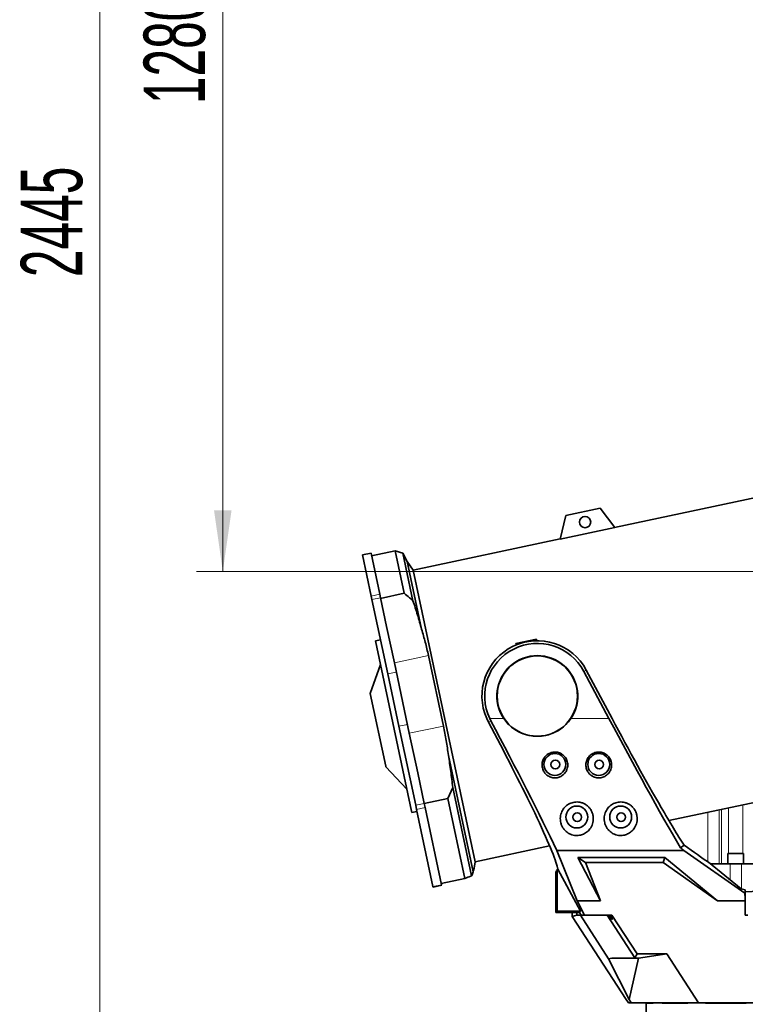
# Model space of a CAD drawing. Header units: millimetres. Extents: x 0 to 11920, y 0 to 8400.
# Tile 45 of 61: x 7201 to 8028, y 5232 to 6355. Entities that reach past the tile are written whole.
import ezdxf

# ---------------------------------------------------------------- set-up
doc = ezdxf.new("R2010")
doc.units = ezdxf.units.MM
doc.header["$LTSCALE"] = 20
doc.styles.add('SLDTEXTSTYLE0', font='TXT', dxfattribs={"width": 0.605})
doc.dimstyles.new('SLDDIMSTYLE0', dxfattribs={"dimtxt": 70, "dimasz": 70, "dimexe": 0, "dimexo": 0.0625, "dimgap": 17.5, "dimtad": 1, "dimdec": 1, "dimrnd": 1e-09, "dimzin": 12, "dimdsep": 46, "dimtxsty": 'SLDTEXTSTYLE0', "dimsah": 1, "dimcen": 0.09, "dimadec": 0, "dimazin": 3, "dimtfac": 1, "dimtofl": 0, "dimtmove": 0, "dimatfit": 3, "dimfxl": 1, "dimfrac": 2, "dimtolj": 1, "dimtzin": 12, "dimarcsym": 0})
doc.dimstyles.new('SLDDIMSTYLE2', dxfattribs={"dimtxt": 70, "dimasz": 70, "dimexe": 0, "dimexo": 0.0625, "dimgap": 17.5, "dimtad": 1, "dimdec": 0, "dimrnd": 1e-09, "dimzin": 12, "dimdsep": 46, "dimtxsty": 'SLDTEXTSTYLE0', "dimsah": 1, "dimcen": 0.09, "dimadec": 0, "dimazin": 3, "dimtfac": 1, "dimtofl": 0, "dimtmove": 0, "dimatfit": 3, "dimfxl": 1, "dimfrac": 2, "dimtolj": 1, "dimtzin": 12, "dimarcsym": 0})

# ---------------------------------------------------------------- blocks, each defined once
blk = doc.blocks.new('_D_1')
at = {"color": 7, "linetype": 'Continuous', "lineweight": 0}
for p, q in [((8250, 7390.6), (7262.5, 7390.6)), ((7292.5, 7390.6), (7292.5, 4945.2)), ((7780.4, 4945.2), (7262.5, 4945.2))]:
    blk.add_line(p, q, dxfattribs=at)
at = {"color": 7, "linetype": 'Continuous', "lineweight": 18}
for points in [[(7292.5, 7390.6), (7282.5, 7320.6), (7302.5, 7320.6)], [(7292.5, 4945.2), (7302.5, 5015.2), (7282.5, 5015.2)]]:
    blk.add_solid(points, dxfattribs=at)
at = {"color": 7, "linetype": 'Continuous', "lineweight": 18, "insert": (7202.3, 6061), "char_height": 70, "attachment_point": 1, "rotation": 90, "style": 'SLDTEXTSTYLE0'}
blk.add_mtext('2445', dxfattribs=at)
blk = doc.blocks.new('_D_2')
at = {"color": 7, "linetype": 'Continuous', "lineweight": 0}
for p, q in [((8456, 7005.2), (7402.5, 7005.2)), ((7432.5, 5725.2), (7432.5, 7005.2)), ((8456, 5725.2), (7402.5, 5725.2))]:
    blk.add_line(p, q, dxfattribs=at)
at = {"color": 7, "linetype": 'Continuous', "lineweight": 18}
for points in [[(7432.5, 7005.2), (7422.5, 6935.2), (7442.5, 6935.2)], [(7432.5, 5725.2), (7442.5, 5795.2), (7422.5, 5795.2)]]:
    blk.add_solid(points, dxfattribs=at)
at = {"color": 7, "linetype": 'Continuous', "lineweight": 18, "insert": (7342.3, 6258.3), "char_height": 70, "attachment_point": 1, "rotation": 90, "style": 'SLDTEXTSTYLE0'}
blk.add_mtext('1280', dxfattribs=at)

msp = doc.modelspace()

# ---------------------------------------------------------------- linework, layer by layer
at = {"color": 7, "linetype": 'Continuous', "lineweight": 35}
for p, q in [((8090.05, 5820.39), (7879.04, 5775.53)), ((7862.44, 5797.56), (7823.31, 5789.25)), ((7879.16, 5775.36), (7862.44, 5797.56)), ((7823.31, 5789.25), (7817.06, 5762.16)), ((7879.16, 5775.36), (7817.06, 5762.16)), ((7817.11, 5762.37), (7649.46, 5726.73)), ((7601.42, 5746.17), (7591.64, 5744.09)), ((7601.6, 5697.21), (7591.64, 5744.09)), ((7611.38, 5699.29), (7601.42, 5746.17)), ((7629.05, 5748.97), (7602.04, 5743.23)), ((7637.66, 5746.29), (7629.05, 5748.97)), ((7639.38, 5700.38), (7629.05, 5748.97)), ((7642.68, 5736.75), (7637.66, 5746.29)), ((7637.66, 5746.29), (7649.2, 5691.99)), ((7649.46, 5726.73), (7642.68, 5736.75)), ((7642.68, 5736.75), (7659.1, 5659.49)), ((7649.46, 5726.73), (7720.15, 5394.16)), ((7602.46, 5693.17), (7601.6, 5697.21)), ((7612.24, 5695.25), (7611.38, 5699.29)), ((7619.18, 5662.59), (7612.24, 5695.25)), ((7639.38, 5700.38), (7612.37, 5694.64)), ((7620.45, 5608.55), (7602.46, 5693.17)), ((7628.01, 5621.06), (7619.18, 5662.59)), ((7612.22, 5647.25), (7606.35, 5646)), ((7647.62, 5451.86), (7606.35, 5646)), ((7766.43, 5643.23), (7789.9, 5648.22)), ((7766.7, 5641.51), (7766.43, 5643.23)), ((7790.4, 5646.36), (7789.9, 5648.22)), ((7666.85, 5629.32), (7683.92, 5549.01)), ((7612.05, 5619.21), (7600.64, 5586.3)), ((7645.08, 5540.76), (7628.01, 5621.06)), ((7633.14, 5548.83), (7620.45, 5608.55)), ((7872.62, 5557.47), (7843.95, 5611.39)), ((7846.73, 5612.86), (7876.18, 5557.47)), ((7618.3, 5503.23), (7600.64, 5586.3)), ((7652.31, 5458.67), (7633.14, 5548.83)), ((7735.22, 5553.57), (7733.32, 5557.47)), ((7738, 5555.05), (7736.78, 5557.47)), ((7654.69, 5495.54), (7645.08, 5540.76)), ((7689.69, 5515.59), (7717.92, 5382.76)), ((7618.43, 5502.6), (7618.3, 5503.23)), ((7618.43, 5502.6), (7642.24, 5477.17)), ((7662.09, 5460.75), (7654.69, 5495.54)), ((7940.99, 5441.1), (8160.75, 5487.82)), ((7694.49, 5478.94), (7689.11, 5466.39)), ((7694.49, 5478.94), (7715.93, 5378.09)), ((7653.32, 5453.9), (7652.31, 5458.67)), ((7663.1, 5455.98), (7662.09, 5460.75)), ((7689.11, 5466.39), (7662.11, 5460.65)), ((7708.49, 5375.23), (7689.11, 5466.39)), ((7647.94, 5450.37), (7647.62, 5451.86)), ((7647.94, 5450.37), (7653.81, 5451.62)), ((7672.04, 5365.83), (7653.32, 5453.9)), ((7681.82, 5367.91), (7663.1, 5455.98)), ((7958.14, 5413.29), (7954.18, 5410.04)), ((7720.15, 5394.16), (7804.98, 5412.19)), ((7813.36, 5407.06), (7958.06, 5407.06)), ((7836.21, 5349.58), (7813.36, 5407.06)), ((7958.06, 5407.06), (8027.27, 5358.27)), ((8008.1, 5403.72), (8008.1, 5391.72)), ((8008.1, 5403.72), (8017.1, 5403.72)), ((8017.1, 5403.72), (8026.1, 5403.72)), ((8026.1, 5391.72), (8026.1, 5403.72)), ((7718.42, 5384.44), (7720.15, 5394.16)), ((7837.12, 5399.09), (7936.16, 5399.09)), ((7863.11, 5349.58), (7837.12, 5399.09)), ((7837.12, 5399.09), (7845.76, 5393.22)), ((7845.76, 5393.22), (7863.11, 5349.58)), ((7934.3, 5393.22), (7845.76, 5393.22)), ((7936.16, 5399.09), (7934.3, 5393.22)), ((7996.21, 5349.58), (7934.3, 5393.22)), ((7936.16, 5399.09), (7996.21, 5349.58)), ((7985.99, 5393.75), (8023.4, 5363.35)), ((7988.49, 5391.72), (8010.6, 5391.72)), ((8010.6, 5391.72), (8023.6, 5391.72)), ((8023.6, 5391.72), (8046.8, 5391.72)), ((7717.92, 5382.76), (7718.38, 5384.44)), ((7811.97, 5383.22), (7813.02, 5383.57)), ((7811.97, 5336.22), (7811.97, 5383.22)), ((7813.02, 5383.57), (7813.54, 5385.9)), ((7813.54, 5337.79), (7813.54, 5385.9)), ((7813.54, 5385.9), (7814.52, 5385.9)), ((7814.52, 5385.9), (7813.59, 5389.27)), ((7840.1, 5337.79), (7814.52, 5385.9)), ((7708.49, 5375.23), (7681.49, 5369.49)), ((7681.94, 5367.35), (7681.82, 5367.91)), ((7672.16, 5365.27), (7672.04, 5365.83)), ((7672.16, 5365.27), (7681.94, 5367.35)), ((8027.97, 5362.09), (8023.4, 5363.35)), ((8027.97, 5358.6), (8027.27, 5358.27)), ((8027.27, 5358.27), (8027.97, 5352.38)), ((8027.97, 5358.6), (8027.97, 5362.09)), ((8052.27, 5361.16), (8027.97, 5359.89)), ((8027.97, 5358.6), (8027.97, 5352.38)), ((7844.79, 5333.43), (7836.21, 5349.58)), ((7836.21, 5349.58), (7863.11, 5349.58)), ((7996.21, 5349.58), (8027.97, 5349.58)), ((8027.97, 5349.58), (8027.97, 5352.38)), ((8027.97, 5333.22), (8027.97, 5349.58)), ((7813.54, 5337.79), (7811.97, 5336.22)), ((7839.16, 5336.22), (7811.97, 5336.22)), ((7840.1, 5337.79), (7813.54, 5337.79)), ((7830.64, 5331.77), (7830.64, 5336.22)), ((7835.97, 5333.35), (7835.97, 5336.22)), ((7839.16, 5336.22), (7840.1, 5337.79)), ((7840.75, 5333.22), (7839.16, 5336.22)), ((7835.97, 5333.35), (7830.64, 5331.77)), ((7830.64, 5331.77), (7892.04, 5237.22)), ((7835.97, 5333.35), (7836.05, 5333.22)), ((7840, 5333.22), (7836.05, 5333.22)), ((7872.21, 5283.62), (7840, 5333.22)), ((7840, 5333.22), (7840.75, 5333.22)), ((7840.75, 5333.22), (7844.58, 5333.22)), ((7844.58, 5333.22), (7844.79, 5333.43)), ((7844.58, 5333.22), (7845.16, 5333.22)), ((7845.16, 5333.22), (7844.79, 5333.43)), ((7845.16, 5333.22), (7876.04, 5333.22)), ((7870.4, 5333.22), (7902.05, 5284.49)), ((7872.4, 5333.22), (7875.85, 5328.22)), ((7876.48, 5328.22), (7873.43, 5333.22)), ((7873.43, 5333.22), (7876.48, 5328.22)), ((7876.04, 5333.22), (7904.62, 5289.22)), ((8027.97, 5333.22), (8030.97, 5333.22)), ((7875.79, 5284.08), (7872.21, 5283.62)), ((7872.21, 5283.62), (7895.49, 5236.99)), ((7902.05, 5284.49), (7875.79, 5284.08)), ((7906.1, 5284.08), (7875.79, 5284.08)), ((7906.1, 5284.08), (7895.49, 5236.99)), ((7904.62, 5289.22), (7902.05, 5284.49)), ((7938.44, 5289.22), (7904.62, 5289.22)), ((7938.44, 5289.22), (7906.1, 5284.08)), ((7974.8, 5233.22), (7938.44, 5289.22)), ((7892.04, 5237.22), (7892.29, 5237.22)), ((7894.89, 5233.22), (7892.29, 5237.22)), ((7894.68, 5233.22), (7894.68, 5233.54)), ((7894.68, 5233.22), (7894.89, 5233.22)), ((7894.89, 5233.22), (7897.94, 5233.22)), ((7895.49, 5236.99), (7897.94, 5233.22)), ((7897.94, 5233.22), (7974.8, 5233.22)), ((7914.97, 5233.22), (7914.97, 5195.22)), ((7914.99, 5233.04), (7914.99, 5233.22)), ((7915.17, 5233.22), (7914.99, 5233.04)), ((7923.14, 5233.04), (7923.14, 5233.22)), ((7933.06, 5233.04), (7933.06, 5233.22)), ((7933.25, 5233.22), (7933.06, 5233.04)), ((7962.63, 5233.04), (7962.63, 5233.22)), ((8074.27, 5233.22), (7974.8, 5233.22)), ((7982.63, 5233.04), (7982.63, 5233.22)), ((7982.8, 5233.22), (7982.63, 5233.04)), ((7923.14, 5233.04), (7914.99, 5233.04)), ((7962.63, 5233.04), (7933.06, 5233.04)), ((8029.12, 5233.04), (7982.63, 5233.04))]:
    msp.add_line(p, q, dxfattribs=at)
at = {"color": 8, "linetype": 'Continuous', "lineweight": 18}
for p, q in [((7601.6, 5697.21), (7611.38, 5699.29)), ((7602.46, 5693.17), (7612.24, 5695.25)), ((7666.85, 5629.32), (7628.01, 5621.06)), ((7620.45, 5608.55), (7630.23, 5610.63)), ((7846.73, 5612.86), (7843.95, 5611.39)), ((7633.14, 5548.83), (7642.92, 5550.91)), ((7683.92, 5549.01), (7645.08, 5540.76)), ((7735.22, 5553.57), (7738, 5555.05)), ((7736.78, 5557.47), (7752.77, 5557.47)), ((7829.18, 5557.47), (7872.62, 5557.47)), ((7652.31, 5458.67), (7662.09, 5460.75)), ((8025.27, 5459.02), (8025.27, 5403.72)), ((7653.32, 5453.9), (7663.1, 5455.98)), ((7985.28, 5450.52), (7985.28, 5394.22)), ((7998.01, 5453.23), (7998.01, 5391.72)), ((8000.95, 5391.72), (8000.95, 5453.85)), ((8008.93, 5403.72), (8008.93, 5455.55)), ((8010.6, 5391.72), (8010.6, 5373.75)), ((8023.6, 5391.72), (8023.6, 5363.3)), ((7672.04, 5365.83), (7681.82, 5367.91)), ((7875.85, 5328.22), (7876.48, 5328.22))]:
    msp.add_line(p, q, dxfattribs=at)
at = {"color": 7, "linetype": 'Continuous', "lineweight": 35}
for centre, radius in [((7845.37, 5781.67), 6.5), ((7790.97, 5583.22), 45.76), ((7810.97, 5505.22), 12.5), ((7860.97, 5505.22), 12.5), ((7811.47, 5505.12), 5), ((7861.47, 5505.12), 5), ((7835.97, 5445.22), 12.5), ((7836.47, 5445.12), 5), ((7885.97, 5445.22), 12.5), ((7886.47, 5445.12), 5)]:
    msp.add_circle(centre, radius, dxfattribs=at)
for radius, start, end in [(63.14, 28, 204.0664), (60, 28, 205.41469), (46.07, 326.01953, 213.98047)]:
    msp.add_arc((7790.97, 5583.22), radius, start, end, dxfattribs=at)
for centre, major_axis, ratio, start_param, end_param in [((7723.06, 5557.47), (-90.61, 169.95), 0.0462453, 4.0485004, 4.6648198), ((7723.06, 5557.47), (-122.59, 229.93), 0.0462453, 3.9749189, 4.6772214), ((7886.27, 5557.47), (-122.59, 229.93), 0.0462453, 1.5461446, 2.2419633), ((7886.27, 5557.47), (-90.61, 169.95), 0.0462453, 1.5461446, 2.1853814), ((7686.07, 5623.01), (-127.92, 239.93), 0.0462453, 3.3457999, 3.9183789), ((7853.56, 5623.01), (-127.92, 239.93), 0.0462453, 2.315503, 2.60918), ((7709.73, 5623.01), (295.94, -239.8), 0.0329942, 5.7347287, 5.942284), ((7787.41, 5557.47), (283.61, -229.81), 0.0329942, 5.3675121, 5.3845117)]:
    msp.add_ellipse(centre, major_axis=major_axis, ratio=ratio, start_param=start_param, end_param=end_param, dxfattribs=at)
for points, knots in [([(7639.38, 5700.38), (7641.39, 5698.73), (7644.73, 5696), (7647.93, 5693.13), (7649.2, 5691.99)], [0, 0, 0, 0, 0.6015121, 1, 1, 1, 1]), ([(7649.2, 5691.99), (7650.97, 5686.61), (7654.49, 5675.84), (7657.56, 5664.94), (7659.1, 5659.49)], [0, 0, 0, 0, 0.4998418, 1, 1, 1, 1]), ([(7659.1, 5659.49), (7660.55, 5654.51), (7663.44, 5644.53), (7665.71, 5634.39), (7666.85, 5629.32)], [0, 0, 0, 0, 0.4996421, 1, 1, 1, 1]), ([(7683.92, 5549.01), (7685.04, 5543.47), (7687.28, 5532.39), (7688.88, 5521.19), (7689.69, 5515.59)], [0, 0, 0, 0, 0.4996346, 1, 1, 1, 1]), ([(7752.77, 5557.47), (7754.29, 5555.44), (7757.33, 5551.39), (7763.1, 5546.38), (7769.55, 5542.35), (7776.64, 5539.41), (7784.18, 5537.67), (7792, 5537.17), (7799.83, 5538.01), (7807.43, 5540.13), (7814.57, 5543.52), (7820.57, 5547.75), (7825.48, 5552.45), (7827.95, 5555.8), (7829.18, 5557.47)], [0, 0, 0, 0, 0.084521, 0.1690562, 0.2534882, 0.3379276, 0.4244845, 0.511043, 0.5986345, 0.6862235, 0.7737967, 0.86136, 0.9306833, 1, 1, 1, 1]), ([(7689.69, 5515.59), (7690.61, 5509.5), (7692.44, 5497.32), (7693.81, 5485.07), (7694.49, 5478.94)], [0, 0, 0, 0, 0.499832, 1, 1, 1, 1]), ([(7800.17, 5494.67), (7800.74, 5494.1), (7801.89, 5492.95), (7803.96, 5491.6), (7806.22, 5490.6), (7808.6, 5490), (7811.03, 5489.81), (7813.4, 5490.01), (7815.69, 5490.6), (7817.85, 5491.53), (7819.82, 5492.8), (7821.6, 5494.39), (7823.11, 5496.27), (7824.32, 5498.41), (7825.17, 5500.76), (7825.62, 5503.27), (7825.62, 5505.84), (7825.19, 5508.4), (7824.31, 5510.83), (7823.04, 5513.07), (7821.4, 5515.04), (7819.48, 5516.68), (7817.32, 5517.96), (7815, 5518.84), (7812.58, 5519.32), (7810.14, 5519.39), (7807.73, 5519.04), (7805.42, 5518.31), (7803.26, 5517.2), (7801.31, 5515.76), (7799.62, 5514.01), (7798.24, 5512), (7797.2, 5509.78), (7796.53, 5507.39), (7796.28, 5504.91), (7796.43, 5502.39), (7797.03, 5499.92), (7798.15, 5497.23), (7799.43, 5495.61), (7800.17, 5494.67)], [0, 0, 0, 0, 0.0265326, 0.0530592, 0.0796386, 0.106213, 0.131795, 0.1573771, 0.1824231, 0.2074732, 0.2329804, 0.2584928, 0.2851297, 0.3117703, 0.3395504, 0.3673308, 0.3956448, 0.4239559, 0.4520126, 0.4800653, 0.5074046, 0.5347407, 0.561349, 0.5879556, 0.6140582, 0.6401605, 0.6660326, 0.6919055, 0.7178111, 0.7437187, 0.7699156, 0.7961153, 0.8228528, 0.8495936, 0.8770494, 0.9045074, 0.9326253, 0.960742, 1, 1, 1, 1]), ([(7850.19, 5494.65), (7850.76, 5494.08), (7851.91, 5492.93), (7853.98, 5491.59), (7856.24, 5490.59), (7858.63, 5489.99), (7861.05, 5489.81), (7863.43, 5490.01), (7865.72, 5490.6), (7867.87, 5491.54), (7869.84, 5492.82), (7871.62, 5494.41), (7873.13, 5496.29), (7874.34, 5498.44), (7875.18, 5500.79), (7875.62, 5503.3), (7875.62, 5505.87), (7875.18, 5508.43), (7874.3, 5510.86), (7873.02, 5513.1), (7871.38, 5515.06), (7869.46, 5516.7), (7867.29, 5517.97), (7864.98, 5518.85), (7862.56, 5519.32), (7860.11, 5519.38), (7857.7, 5519.03), (7855.39, 5518.3), (7853.24, 5517.19), (7851.29, 5515.74), (7849.61, 5513.99), (7848.22, 5511.97), (7847.19, 5509.75), (7846.53, 5507.36), (7846.28, 5504.88), (7846.44, 5502.36), (7847.04, 5499.89), (7848.17, 5497.21), (7849.45, 5495.59), (7850.19, 5494.65)], [0, 0, 0, 0, 0.0265246, 0.0530431, 0.0796145, 0.1061807, 0.1317569, 0.1573333, 0.1823791, 0.207429, 0.2329414, 0.2584589, 0.2851031, 0.311751, 0.3395363, 0.367322, 0.3956367, 0.4239484, 0.4520018, 0.4800512, 0.507386, 0.5347176, 0.5613222, 0.5879251, 0.6140257, 0.6401258, 0.6659973, 0.6918697, 0.7177763, 0.7436849, 0.7698841, 0.7960862, 0.8228275, 0.8495721, 0.8770322, 0.9044945, 0.9326153, 0.9607349, 1, 1, 1, 1]), ([(7822.68, 5429.76), (7823.4, 5429.1), (7824.83, 5427.77), (7827.42, 5426.16), (7830.32, 5424.95), (7833.31, 5424.26), (7836.24, 5424.09), (7838.94, 5424.33), (7841.46, 5424.93), (7843.83, 5425.84), (7846.05, 5427.07), (7848.2, 5428.68), (7850.15, 5430.63), (7851.95, 5433.05), (7853.39, 5435.85), (7854.44, 5439.13), (7854.89, 5442.69), (7854.65, 5446.45), (7853.66, 5450.18), (7851.97, 5453.61), (7849.63, 5456.61), (7846.93, 5458.98), (7843.91, 5460.73), (7840.87, 5461.84), (7837.77, 5462.39), (7834.8, 5462.45), (7831.91, 5462.03), (7829.17, 5461.19), (7826.62, 5459.96), (7824.26, 5458.35), (7822.17, 5456.39), (7820.33, 5454.07), (7818.87, 5451.46), (7817.78, 5448.5), (7817.18, 5445.33), (7817.11, 5441.91), (7817.67, 5438.43), (7818.86, 5435.15), (7820.51, 5432.21), (7821.96, 5430.58), (7822.68, 5429.76)], [0, 0, 0, 0, 0.0250291, 0.0500363, 0.0752699, 0.1004764, 0.1220395, 0.1436035, 0.1633766, 0.18316, 0.2043971, 0.2256471, 0.2505174, 0.2754006, 0.3050048, 0.3346164, 0.3680187, 0.4014122, 0.4351564, 0.4688729, 0.4993647, 0.5298296, 0.5561661, 0.5824898, 0.6059505, 0.6294091, 0.6516702, 0.6739351, 0.69639, 0.7188525, 0.7426677, 0.766493, 0.7927112, 0.8189407, 0.8483746, 0.8778177, 0.9105198, 0.9432191, 0.9716175, 1, 1, 1, 1]), ([(7872.7, 5429.74), (7873.42, 5429.08), (7874.85, 5427.75), (7877.44, 5426.15), (7880.34, 5424.95), (7883.33, 5424.26), (7886.26, 5424.09), (7888.95, 5424.33), (7891.48, 5424.94), (7893.84, 5425.85), (7896.06, 5427.08), (7898.21, 5428.69), (7900.16, 5430.64), (7901.96, 5433.07), (7903.4, 5435.87), (7904.44, 5439.15), (7904.89, 5442.71), (7904.65, 5446.47), (7903.65, 5450.2), (7901.96, 5453.63), (7899.62, 5456.63), (7896.91, 5458.99), (7893.9, 5460.73), (7890.85, 5461.85), (7887.76, 5462.4), (7884.78, 5462.45), (7881.89, 5462.02), (7879.16, 5461.19), (7876.61, 5459.95), (7874.25, 5458.34), (7872.16, 5456.38), (7870.32, 5454.06), (7868.86, 5451.44), (7867.77, 5448.48), (7867.17, 5445.31), (7867.11, 5441.89), (7867.68, 5438.41), (7868.87, 5435.13), (7870.52, 5432.19), (7871.98, 5430.56), (7872.7, 5429.74)], [0, 0, 0, 0, 0.0250045, 0.0499871, 0.0751954, 0.1003769, 0.1219278, 0.1434798, 0.1632529, 0.1830363, 0.2042813, 0.225539, 0.250422, 0.2753178, 0.3049355, 0.3345607, 0.3679698, 0.4013701, 0.4351093, 0.4688207, 0.4993004, 0.5297532, 0.5560791, 0.5823922, 0.6058472, 0.6293, 0.6515598, 0.6738234, 0.6962807, 0.7187455, 0.7425661, 0.7663968, 0.7926233, 0.818861, 0.8483048, 0.8777578, 0.9104679, 0.9431751, 0.9715955, 1, 1, 1, 1]), ([(7715.93, 5378.09), (7716.38, 5378.89), (7717.27, 5380.5), (7717.71, 5382.01), (7717.92, 5382.76)], [0, 0, 0, 0, 0.4998418, 1, 1, 1, 1]), ([(7708.49, 5375.23), (7710.71, 5376.07), (7713.25, 5377.03), (7715.63, 5377.97), (7715.93, 5378.09)], [0, 0, 0, 0, 0.87310141, 1, 1, 1, 1])]:
    msp.add_open_spline(points, degree=3, knots=knots, dxfattribs=at)

# ---------------------------------------------------------------- dimensions: what is measured, and where the dimension line sits
at = {"color": 7, "linetype": 'Continuous', "lineweight": 18}
for base, p1, p2, dimstyle, picture, middle in [((7292.52, 4945.22), (8253.97, 7390.62), (7784.38, 4945.22), 'SLDDIMSTYLE2', '_D_1', (7292.52, 6167.92)), ((7432.52, 7005.22), (8459.97, 5725.22), (8459.97, 7005.22), 'SLDDIMSTYLE0', '_D_2', (7432.52, 6365.22))]:
    dim = msp.add_linear_dim(base=base, p1=p1, p2=p2, angle=90, dimstyle=dimstyle, dxfattribs=at)
    dim.commit()
    dim.dimension.update_dxf_attribs({"geometry": picture, "text_midpoint": middle, "dimtype": 160})

doc.saveas('drawing.dxf')
